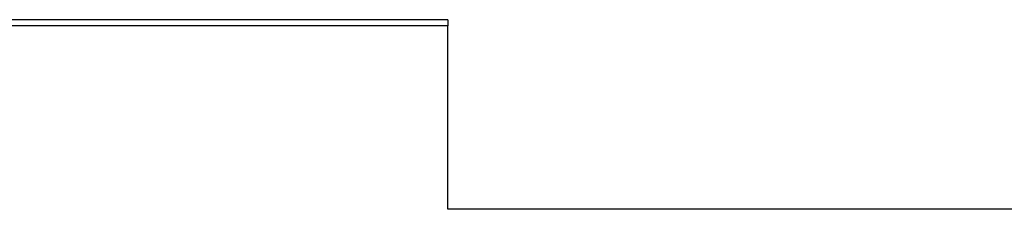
# Model space of a CAD drawing. Header units: inches. Extents: x -16 to 112, y -185 to -38.
# Tile 13 of 21: x 52.98 to 78.38, y -67.2 to -62.32. Entities that reach past the tile are written whole.
import ezdxf

# ---------------------------------------------------------------- set-up
doc = ezdxf.new("R2010")
doc.units = ezdxf.units.IN
doc.header["$MEASUREMENT"] = 0

# ---------------------------------------------------------------- blocks, each defined once
blk = doc.blocks.new('block 753')
at = {"color": 7, "lineweight": 25}
blk.add_lwpolyline([(64.023, -62.473), (48.906, -62.473)], dxfattribs=at)
blk = doc.blocks.new('block 754')
at = {"color": 7, "lineweight": 25}
blk.add_lwpolyline([(64.023, -67.199), (64.023, -62.473)], dxfattribs=at)
blk = doc.blocks.new('block 755')
at = {"color": 7, "lineweight": 25}
blk.add_lwpolyline([(95.883, -67.199), (64.023, -67.199)], dxfattribs=at)
blk = doc.blocks.new('block 759')
at = {"color": 7, "lineweight": 25}
blk.add_lwpolyline([(64.023, -67.183), (95.868, -67.183)], dxfattribs=at)
blk = doc.blocks.new('block 763')
at = {"color": 7, "lineweight": 25}
blk.add_lwpolyline([(64.023, -62.316), (49.063, -62.316)], dxfattribs=at)
blk = doc.blocks.new('block 764')
at = {"color": 7, "lineweight": 25}
blk.add_lwpolyline([(64.023, -62.316), (64.023, -62.473)], dxfattribs=at)

msp = doc.modelspace()

# ---------------------------------------------------------------- block references
for name in ['block 753', 'block 763', 'block 764', 'block 754', 'block 759', 'block 755']:
    msp.add_blockref(name, (0, 0))

doc.saveas('drawing.dxf')
